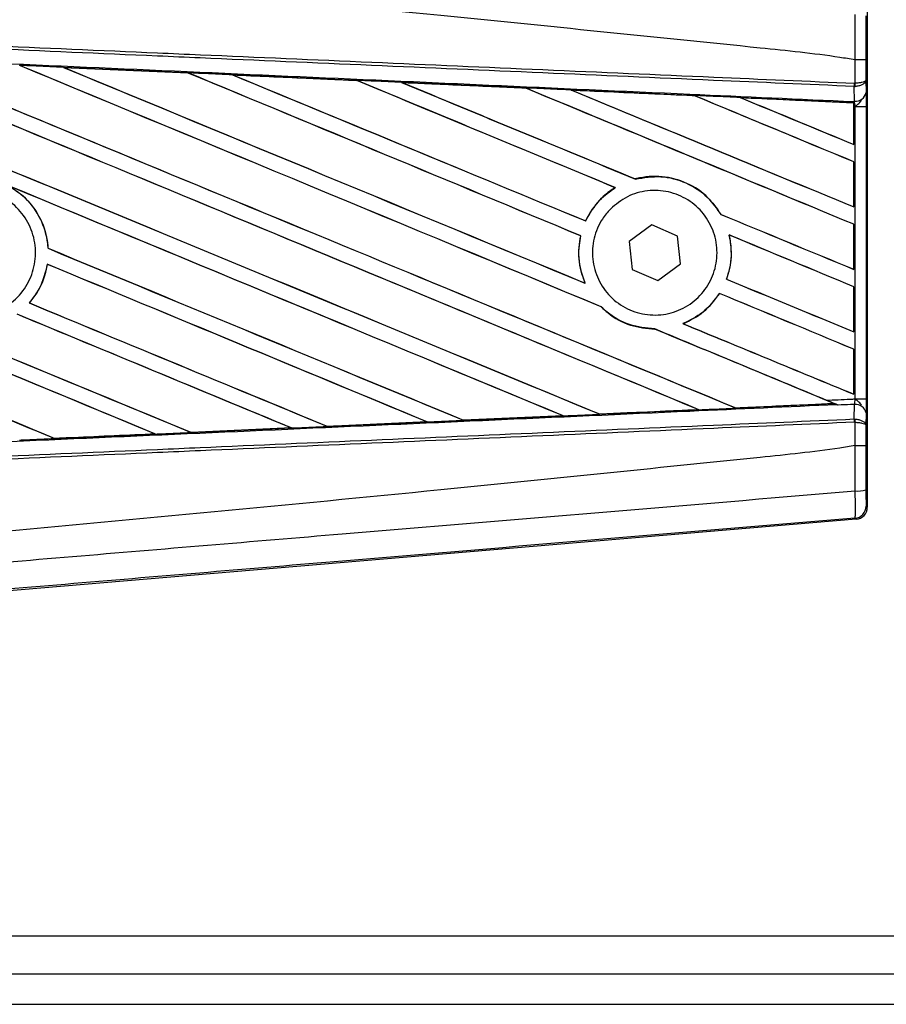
# Model space of a CAD drawing. Header units: millimetres. Extents: x 0 to 420, y 0 to 297.
# Tile 22 of 62: x 63.88 to 68.51, y 238.75 to 244.01. Entities that reach past the tile are written whole.
import ezdxf

# ---------------------------------------------------------------- set-up
doc = ezdxf.new("R2010")
doc.units = ezdxf.units.MM

msp = doc.modelspace()

# ---------------------------------------------------------------- linework, layer by layer
at = {"color": 7, "linetype": 'Continuous', "lineweight": 25}
for p, q in [((68.41088, 244.12585), (68.41088, 241.40674)), ((68.34529, 243.7968), (68.34534, 243.7968)), ((68.34529, 243.67178), (68.34529, 243.7968)), ((68.4036, 243.79665), (68.4036, 243.68856)), ((64.11501, 243.75672), (64.78123, 243.72715)), ((64.11533, 243.75661), (64.11501, 243.75672)), ((64.11533, 243.75661), (64.11816, 243.75581)), ((64.78123, 243.72715), (64.78161, 243.72698)), ((64.78243, 243.72627), (64.78161, 243.72698)), ((65.01887, 243.7164), (65.01829, 243.71661)), ((65.68312, 243.6867), (65.01887, 243.7164)), ((65.01887, 243.7164), (65.02164, 243.71561)), ((65.68241, 243.68703), (65.68312, 243.6867)), ((65.68393, 243.68602), (65.68312, 243.6867)), ((65.92329, 243.67594), (65.92227, 243.67632)), ((65.92329, 243.67594), (65.92599, 243.67517)), ((68.34272, 243.67177), (68.34529, 243.67178)), ((68.4036, 243.68856), (68.40418, 243.62241)), ((66.58567, 243.64554), (66.58489, 243.64621)), ((66.82859, 243.63523), (66.8312, 243.63449)), ((67.48767, 243.60485), (67.48692, 243.60549)), ((68.34125, 243.65453), (68.34535, 243.65461)), ((68.34194, 243.57641), (68.34125, 243.65453)), ((68.33835, 243.56687), (67.73477, 243.59427)), ((67.73477, 243.59427), (67.73729, 243.59355)), ((68.33806, 243.5663), (68.33835, 243.56687)), ((68.33806, 243.5663), (68.33806, 243.34526)), ((68.33842, 243.56816), (68.33835, 243.56687)), ((68.33842, 243.54771), (68.33842, 243.56816)), ((68.3385, 243.57401), (68.33852, 243.57656)), ((68.33852, 243.57656), (68.34194, 243.57641)), ((68.33842, 243.34473), (68.33842, 243.54771)), ((68.34615, 243.54738), (68.33842, 243.54771)), ((68.34615, 241.98521), (68.34615, 243.54738)), ((68.34615, 243.54738), (68.40445, 243.54738)), ((68.40445, 243.54738), (68.40445, 241.98521)), ((68.33806, 243.34526), (68.33842, 243.34473)), ((68.33842, 243.25208), (68.33806, 243.25184)), ((68.33806, 243.25184), (68.33806, 243.01162)), ((68.33842, 243.01109), (68.33842, 243.25208)), ((67.1714, 243.15981), (67.17089, 243.16041)), ((67.06274, 243.11393), (67.06393, 243.11383)), ((68.33806, 243.01162), (68.33842, 243.01109)), ((66.90597, 242.93591), (66.90546, 242.93651)), ((67.62912, 242.97099), (67.62833, 242.97093)), ((67.259, 242.91524), (67.13832, 242.82639)), ((67.39629, 242.85515), (67.259, 242.91524)), ((68.33842, 242.91844), (68.33806, 242.9182)), ((68.33806, 242.9182), (68.33806, 242.67798)), ((68.33842, 242.67745), (68.33842, 242.91844)), ((66.87842, 242.85679), (66.87916, 242.85686)), ((67.13832, 242.82639), (67.15492, 242.67744)), ((67.4129, 242.7062), (67.39629, 242.85515)), ((67.67223, 242.86136), (67.67314, 242.86059)), ((64.03321, 242.79005), (64.0325, 242.78995)), ((64.02851, 242.70471), (64.02913, 242.70407)), ((67.15492, 242.67744), (67.29221, 242.61735)), ((67.29221, 242.61735), (67.4129, 242.7062)), ((68.33806, 242.67798), (68.33842, 242.67745)), ((66.9029, 242.60355), (66.90175, 242.6044)), ((67.65895, 242.62502), (67.65817, 242.62496)), ((68.33842, 242.5848), (68.33806, 242.58456)), ((68.33806, 242.58456), (68.33806, 242.34435)), ((68.33842, 242.34381), (68.33842, 242.5848)), ((67.62072, 242.5491), (67.6212, 242.54852)), ((63.93319, 242.4978), (63.93225, 242.49781)), ((66.98783, 242.47775), (66.98889, 242.47769)), ((67.27474, 242.35906), (67.27553, 242.35835)), ((67.42704, 242.38725), (67.42562, 242.38745)), ((68.33806, 242.34435), (68.33842, 242.34381)), ((68.33842, 242.25116), (68.33806, 242.25093)), ((68.33806, 242.25093), (68.33806, 242.01071)), ((68.33842, 242.01018), (68.33842, 242.25116)), ((68.33806, 242.01071), (68.33842, 242.01018)), ((68.34615, 241.98521), (68.40445, 241.98521)), ((67.50706, 241.92862), (67.50909, 241.9281)), ((67.70808, 241.93711), (67.70748, 241.93769)), ((67.70808, 241.93711), (68.23363, 241.96096)), ((68.23167, 241.96146), (68.23363, 241.96096)), ((68.25475, 241.95237), (68.2495, 241.95453)), ((68.34125, 241.87806), (68.34194, 241.95618)), ((66.25288, 241.87145), (66.25224, 241.87206)), ((66.25371, 241.87107), (66.25288, 241.87145)), ((66.78543, 241.89485), (66.25371, 241.87107)), ((66.782, 241.89589), (66.7841, 241.89536)), ((66.98055, 241.90421), (66.97993, 241.90481)), ((68.34125, 241.87806), (68.34535, 241.87798)), ((68.40418, 241.91018), (68.4036, 241.84403)), ((64.79714, 241.80631), (65.33275, 241.83021)), ((65.33332, 241.83), (64.79744, 241.80616)), ((65.33054, 241.83077), (65.33275, 241.83021)), ((65.33275, 241.83021), (65.33332, 241.83)), ((65.52508, 241.83881), (65.52442, 241.83944)), ((65.52559, 241.83857), (65.52508, 241.83881)), ((66.05953, 241.86239), (65.52559, 241.83857)), ((66.05649, 241.86327), (66.05865, 241.86272)), ((66.05865, 241.86272), (66.05953, 241.86239)), ((68.34529, 241.86081), (68.34272, 241.86082)), ((68.34529, 241.73579), (68.34529, 241.86081)), ((68.4036, 241.84403), (68.4036, 241.73594)), ((64.06906, 241.77393), (64.06838, 241.77458)), ((64.06906, 241.77393), (64.60639, 241.79781)), ((64.06924, 241.77384), (64.06906, 241.77393)), ((64.60414, 241.79838), (64.60639, 241.79781)), ((64.60639, 241.79781), (64.60675, 241.79768)), ((64.79714, 241.80631), (64.79647, 241.80694)), ((64.79744, 241.80616), (64.79714, 241.80631)), ((68.34534, 241.73579), (68.34529, 241.73579)), ((68.40454, 241.41256), (68.41088, 241.40674)), ((68.35144, 241.34208), (63.53995, 240.93638)), ((68.35144, 241.34208), (68.3451, 241.3479)), ((61.11078, 239.11607), (81.79538, 239.11607)), ((61.11078, 238.91328), (86.05398, 238.91328)), ((61.11078, 238.75105), (86.06578, 238.75105))]:
    msp.add_line(p, q, dxfattribs=at)
for centre, radius, start, end in [((68.16163, 243.67855), 0.18122, 352.38146, 357.85676), ((68.16575, 243.66254), 0.17978, 357.47222, 2.94403), ((68.34777, 243.63363), 0.05752, 264.18694, 348.74615), ((68.34777, 241.89896), 0.05752, 11.25385, 95.81306), ((68.16163, 241.85404), 0.18122, 2.14324, 7.61854), ((68.16575, 241.87005), 0.17978, 357.05597, 2.52778), ((68.3588, 241.64388), 0.15086, 265.09319, 287.31758), ((68.33964, 241.41257), 0.0649, 274.82433, 359.99539)]:
    msp.add_arc(centre, radius, start, end, dxfattribs=at)
for centre, major_axis, ratio, start_param, end_param in [((61.28022, 244.92037), (69.58094, -28.82357), 0.0080625, 4.73054, 4.7977625), ((61.28022, 244.92037), (69.54039, -28.80677), 0.0080625, 4.7305916, 4.797783), ((61.28022, 243.85362), (69.58094, -28.82357), 0.0080625, 1.4844685, 1.5497155), ((61.28022, 243.85362), (69.54039, -28.80677), 0.0080625, 1.4844738, 1.5496877), ((61.28022, 245.25401), (69.58094, -28.82357), 0.0080625, 4.7435023, 4.8082676), ((61.28022, 245.25401), (69.54039, -28.80677), 0.0080625, 4.7435622, 4.8082852), ((61.28022, 244.18726), (69.58094, -28.82357), 0.0080625, 1.4920007, 1.5367618), ((61.28022, 244.18726), (69.54039, -28.80677), 0.0080625, 1.491968, 1.5367252), ((61.28022, 245.58764), (69.58094, -28.82357), 0.0080625, 4.7564808, 4.7966243), ((61.28022, 245.58764), (69.54039, -28.80677), 0.0080625, 4.7565498, 4.7966551), ((61.28022, 242.66573), (69.54075, -3.03714), 0.0174384, 1.5211746, 1.5307369), ((61.28022, 244.5209), (69.58094, -28.82357), 0.0080625, 1.4935829, 1.5237995), ((61.28022, 244.5209), (69.54039, -28.80677), 0.0080625, 1.4935466, 1.5237528), ((61.28022, 245.92128), (69.58094, -28.82357), 0.0080625, 4.7694771, 4.7966686), ((61.28022, 245.92128), (69.54039, -28.80677), 0.0080625, 4.7695567, 4.7967086), ((61.28022, 242.66573), (69.54075, -3.03714), 0.0174384, 1.50819, 1.5177301), ((61.28022, 244.85453), (69.58094, -28.82357), 0.0080625, 1.4909186, 1.510827), ((61.28022, 244.85453), (69.54039, -28.80677), 0.0080625, 1.490887, 1.5107682), ((61.28022, 246.25492), (69.58094, -28.82357), 0.0080625, 4.7824925, 4.8004965), ((61.28022, 246.25492), (69.54039, -28.80677), 0.0080625, 4.7825851, 4.8005386), ((61.28022, 242.66573), (69.54075, -3.03714), 0.0174384, 1.495191, 1.5047017), ((61.28022, 245.18817), (69.58094, -28.82357), 0.0080625, 1.4725233, 1.4978432), ((61.28022, 245.18817), (69.54039, -28.80677), 0.0080625, 1.472469, 1.4977693), ((61.28022, 246.58856), (69.58094, -28.82357), 0.0080625, 4.7955283, 4.8173417), ((61.28022, 246.58856), (69.54039, -28.80677), 0.0080625, 4.7956373, 4.817396), ((61.28022, 242.66573), (69.54075, -3.03714), 0.0174384, 1.4821755, 1.4916495), ((61.28022, 245.52181), (69.58094, -28.82357), 0.0080625, 1.4725233, 1.4848473), ((61.28022, 245.52181), (69.54039, -28.80677), 0.0080625, 1.472469, 1.4847537), ((61.28022, 246.9222), (69.58094, -28.82357), 0.0080625, 4.8085854, 4.8173417), ((61.28022, 246.9222), (69.54039, -28.80677), 0.0080625, 4.8087157, 4.817396), ((61.28022, 242.66573), (69.54075, -3.03714), 0.0174384, 1.4698908, 1.478571), ((61.28022, 243.91946), (69.54039, -28.80677), 0.0080625, 4.7157288, 4.7663143), ((61.28022, 243.91946), (69.58094, -28.82357), 0.0080625, 4.7157288, 4.7662988), ((61.28022, 243.51998), (69.58094, -28.82357), 0.0080625, 1.4949342, 1.5376601), ((61.28022, 243.51998), (69.54039, -28.80677), 0.0080625, 1.4949375, 1.5375119), ((61.28022, 242.51907), (69.58094, -28.82357), 0.0080625, 1.5263102, 1.5671512), ((61.28022, 242.51907), (69.54039, -28.80677), 0.0080625, 1.5263198, 1.5671374), ((61.28022, 246.25492), (69.58094, -28.82357), 0.0080625, 4.8070888, 4.8173417), ((61.28022, 246.25492), (69.54039, -28.80677), 0.0080625, 4.8071536, 4.817396), ((61.28022, 244.85453), (69.58094, -28.82357), 0.0080625, 1.4725233, 1.4821426), ((61.28022, 244.85453), (69.54039, -28.80677), 0.0080625, 1.472469, 1.4820756), ((61.28022, 244.58673), (69.58094, -28.82357), 0.0080625, 4.7552941, 4.7872672), ((61.28022, 244.58673), (69.54039, -28.80677), 0.0080625, 4.7553273, 4.7872878), ((61.28022, 243.58582), (69.58094, -28.82357), 0.0080625, 4.7227138, 4.7558224), ((61.28022, 243.58582), (69.54039, -28.80677), 0.0080625, 4.7227276, 4.7558335), ((61.28022, 243.18635), (69.58094, -28.82357), 0.0080625, 1.5053953, 1.5346283), ((61.28022, 243.18635), (69.54039, -28.80677), 0.0080625, 1.505399, 1.5345964), ((61.28022, 245.92128), (69.58094, -28.82357), 0.0080625, 4.8075194, 4.8173417), ((61.28022, 245.92128), (69.54039, -28.80677), 0.0080625, 4.8075844, 4.817396), ((61.28022, 244.5209), (69.58094, -28.82357), 0.0080625, 1.4725233, 1.482886), ((61.28022, 244.5209), (69.54039, -28.80677), 0.0080625, 1.472469, 1.4828257), ((61.28022, 244.25309), (69.58094, -28.82357), 0.0080625, 4.7538521, 4.7767798), ((61.28022, 244.25309), (69.54039, -28.80677), 0.0080625, 4.7538879, 4.7767986), ((61.28022, 242.85271), (69.58094, -28.82357), 0.0080625, 1.5158534, 1.5369497), ((61.28022, 242.85271), (69.54039, -28.80677), 0.0080625, 1.5158593, 1.5369218), ((61.28022, 244.18726), (69.58094, -28.82357), 0.0080625, 1.4746438, 1.4878779), ((61.28022, 244.18726), (69.54039, -28.80677), 0.0080625, 1.4740067, 1.4878161), ((61.28022, 245.58764), (69.58094, -28.82357), 0.0080625, 4.8041637, 4.8173417), ((61.28022, 245.58764), (69.54039, -28.80677), 0.0080625, 4.8042359, 4.817396), ((61.28022, 244.18726), (69.58094, -28.82357), 0.0080625, 1.4739962, 1.4746438), ((61.28022, 242.86686), (69.54075, 3.03714), 0.0174384, 4.7936815, 4.8012897), ((61.28022, 242.86686), (69.54075, 3.03714), 0.0174384, 4.8041838, 4.8117568), ((61.28022, 242.86686), (69.54075, 3.03714), 0.0174384, 4.7831864, 4.790826), ((61.28022, 242.86686), (69.54075, 3.03714), 0.0174384, 4.7622128, 4.7699042), ((61.28022, 242.86686), (69.54075, 3.03714), 0.0174384, 4.7726972, 4.7803646), ((61.28022, 242.86686), (69.54075, 3.03714), 0.0174384, 4.7517321, 4.7594438), ((68.34598, 241.40674), (0.04778, -0.04392), 0.9999298, 5.5398822, 7.0264884)]:
    msp.add_ellipse(centre, major_axis=major_axis, ratio=ratio, start_param=start_param, end_param=end_param, dxfattribs=at)
for points, knots in [([(68.34529, 243.7968), (68.31804, 243.80118), (68.14987, 243.82817), (67.41203, 243.90329), (65.89606, 244.05982), (63.70885, 244.26582), (62.09009, 244.41554), (61.28022, 244.49045)], [0, 0, 0, 0, 0.0117013, 0.0722088, 0.3141935, 0.6568871, 1, 1, 1, 1]), ([(68.34534, 243.7968), (68.34538, 243.81814), (68.34555, 243.89901), (68.34575, 243.97966), (68.34589, 244.03902)], [0, 0, 0, 0, 0.2638842, 1, 1, 1, 1]), ([(68.4037, 244.03274), (68.40366, 243.97484), (68.40361, 243.89624), (68.4036, 243.81741), (68.4036, 243.79665)], [0, 0, 0, 0, 0.7365741, 1, 1, 1, 1]), ([(61.28066, 243.97972), (61.78251, 243.95784), (62.58986, 243.92263), (63.70228, 243.87412), (64.38909, 243.84418), (65.07591, 243.81423), (65.76269, 243.78428), (66.67742, 243.74439), (67.5375, 243.70689), (68.09213, 243.6827), (68.34272, 243.67177)], [0, 0, 0, 0, 0.2128192, 0.3423754, 0.4719316, 0.50432, 0.6339994, 0.7636564, 0.8932125, 1, 1, 1, 1]), ([(68.34125, 243.65453), (68.09068, 243.66545), (67.53611, 243.68964), (66.67612, 243.72715), (65.76148, 243.76704), (65.07477, 243.79699), (64.38802, 243.82695), (63.70128, 243.8569), (62.58898, 243.90541), (61.7817, 243.94062), (61.27991, 243.96251)], [0, 0, 0, 0, 0.1067875, 0.2363437, 0.3660007, 0.4956801, 0.5280685, 0.6576247, 0.7871808, 1, 1, 1, 1]), ([(61.27668, 243.88869), (61.36645, 243.88477), (61.81526, 243.86516), (62.62311, 243.82972), (63.6999, 243.7822), (64.77607, 243.7344), (65.67215, 243.69436), (66.56749, 243.65416), (67.39693, 243.61676), (68.04634, 243.58728), (68.3385, 243.57401)], [0, 0, 0, 0, 0.0380636, 0.1903223, 0.342581, 0.4948397, 0.6470984, 0.723226, 0.8754847, 1, 1, 1, 1]), ([(64.11501, 243.75672), (64.10288, 243.75726), (64.04224, 243.75995), (63.96396, 243.76341), (63.8978, 243.76634), (63.88017, 243.76712)], [0, 0, 0, 0, 0.1549567, 0.7747838, 1, 1, 1, 1]), ([(68.4036, 243.79665), (68.40351, 243.79665), (68.40311, 243.79668), (68.39811, 243.79671), (68.38509, 243.79676), (68.36689, 243.79679), (68.35252, 243.79679), (68.34534, 243.7968)], [0, 0, 0, 0, 0.07160669, 0.30681144, 0.53787451, 0.76893725, 1, 1, 1, 1]), ([(64.78161, 243.72698), (64.77932, 243.72708), (64.55728, 243.73697), (64.33516, 243.74684), (64.11533, 243.75661)], [0, 0, 0, 0, 0.0102907, 1, 1, 1, 1]), ([(65.01829, 243.71661), (65.00617, 243.71715), (64.94554, 243.71985), (64.86652, 243.72336), (64.79962, 243.72634), (64.78123, 243.72715)], [0, 0, 0, 0, 0.1534731, 0.767366, 1, 1, 1, 1]), ([(65.01829, 243.71661), (65.14945, 243.71077), (65.33176, 243.70266), (65.55311, 243.69279), (65.64333, 243.68877), (65.68241, 243.68703)], [0, 0, 0, 0, 0.5923667, 0.823393, 1, 1, 1, 1]), ([(65.92227, 243.67632), (65.91015, 243.67687), (65.84955, 243.67957), (65.76959, 243.68314), (65.70175, 243.68616), (65.68241, 243.68703)], [0, 0, 0, 0, 0.1516201, 0.7581009, 1, 1, 1, 1]), ([(65.92227, 243.67632), (65.96867, 243.67425), (66.07455, 243.66953), (66.24225, 243.66203), (66.41631, 243.65425), (66.53088, 243.64913), (66.58363, 243.64677)], [0, 0, 0, 0, 0.2103832, 0.4801439, 0.7606264, 1, 1, 1, 1]), ([(66.58489, 243.64621), (66.51886, 243.64918), (66.2984, 243.6591), (66.07781, 243.669), (65.92329, 243.67594)], [0, 0, 0, 0, 0.2994906, 1, 1, 1, 1]), ([(68.4036, 243.68856), (68.4036, 243.68851), (68.40355, 243.68756), (68.40249, 243.68474), (68.39645, 243.68033), (68.3832, 243.676), (68.36576, 243.67288), (68.35214, 243.67214), (68.34529, 243.67178)], [0, 0, 0, 0, 0.00531559, 0.11769986, 0.35085354, 0.57006788, 0.78357989, 1, 1, 1, 1]), ([(68.4036, 243.68856), (68.4036, 243.68847), (68.40356, 243.68655), (68.40251, 243.68083), (68.39648, 243.67191), (68.38325, 243.66317), (68.36581, 243.65684), (68.3522, 243.65536), (68.34535, 243.65461)], [0, 0, 0, 0, 0.00531559, 0.11769986, 0.35085354, 0.57006789, 0.78357989, 1, 1, 1, 1]), ([(66.82688, 243.63589), (66.81477, 243.63643), (66.7542, 243.63914), (66.67311, 243.64277), (66.60414, 243.64585), (66.58363, 243.64677)], [0, 0, 0, 0, 0.1494253, 0.747127, 1, 1, 1, 1]), ([(66.58363, 243.64677), (66.58409, 243.64657), (66.58475, 243.64629), (66.58485, 243.64623), (66.58489, 243.64621)], [0, 0, 0, 0, 0.6976298, 1, 1, 1, 1]), ([(66.82688, 243.63589), (66.89403, 243.63288), (67.03391, 243.62662), (67.24967, 243.61696), (67.40182, 243.61014), (67.48126, 243.60658), (67.48481, 243.60642)], [0, 0, 0, 0, 0.30606792, 0.63761228, 0.98382871, 1, 1, 1, 1]), ([(66.82859, 243.63523), (66.82837, 243.63531), (66.82804, 243.63543), (66.82717, 243.63578), (66.82688, 243.63589)], [0, 0, 0, 0, 0.6753525, 1, 1, 1, 1]), ([(67.48692, 243.60549), (67.47793, 243.6059), (67.25858, 243.61583), (67.03909, 243.62573), (66.82859, 243.63523)], [0, 0, 0, 0, 0.040966, 1, 1, 1, 1]), ([(67.73202, 243.59535), (67.71992, 243.59589), (67.65939, 243.5986), (67.57699, 243.60229), (67.50668, 243.60544), (67.48481, 243.60642)], [0, 0, 0, 0, 0.1469211, 0.7346058, 1, 1, 1, 1]), ([(67.48481, 243.60642), (67.48544, 243.60615), (67.48656, 243.60567), (67.48681, 243.60555), (67.48692, 243.60549)], [0, 0, 0, 0, 0.5692261, 1, 1, 1, 1]), ([(68.40418, 243.62241), (68.40425, 243.61155), (68.4044, 243.5913), (68.40445, 243.56328), (68.40445, 243.54939), (68.40445, 243.54738)], [0, 0, 0, 0, 0.4975078, 0.9271867, 1, 1, 1, 1]), ([(67.73202, 243.59535), (67.80854, 243.59192), (67.97229, 243.58458), (68.1744, 243.57551), (68.3, 243.56988), (68.33842, 243.56816)], [0, 0, 0, 0, 0.37841711, 0.80985914, 1, 1, 1, 1]), ([(67.73477, 243.59427), (67.73451, 243.59437), (67.73402, 243.59454), (67.73264, 243.5951), (67.73202, 243.59535)], [0, 0, 0, 0, 0.5548092, 1, 1, 1, 1]), ([(68.33842, 243.54771), (68.33842, 243.55304), (68.33843, 243.56293), (68.33848, 243.57215), (68.33852, 243.57599), (68.33852, 243.57656)], [0, 0, 0, 0, 0.4979723, 0.9247743, 1, 1, 1, 1]), ([(68.3385, 243.57401), (68.33848, 243.57229), (68.33845, 243.56986), (68.33842, 243.56854), (68.33842, 243.56816)], [0, 0, 0, 0, 0.70818075, 1, 1, 1, 1]), ([(68.34615, 243.54738), (68.3461, 243.54815), (68.34571, 243.55355), (68.34452, 243.56444), (68.34285, 243.57222), (68.34194, 243.57641)], [0, 0, 0, 0, 0.0718682, 0.4987863, 1, 1, 1, 1]), ([(68.34615, 243.54738), (68.34627, 243.54747), (68.35107, 243.5513), (68.36303, 243.56096), (68.3733, 243.57221), (68.37953, 243.57902)], [0, 0, 0, 0, 0.0099417, 0.4001815, 1, 1, 1, 1]), ([(67.62912, 242.97099), (67.60751, 243.0021), (67.55972, 243.0709), (67.44925, 243.14387), (67.3151, 243.18032), (67.21944, 243.17311), (67.173, 243.16096), (67.17089, 243.16041)], [0, 0, 0, 0, 0.2124905, 0.4699569, 0.7284596, 0.9876644, 1, 1, 1, 1]), ([(67.1714, 243.15981), (67.21684, 243.16727), (67.30788, 243.1822), (67.44346, 243.14528), (67.55646, 243.07352), (67.60565, 243.00331), (67.62833, 242.97093)], [0, 0, 0, 0, 0.2586156, 0.5182547, 0.7778659, 1, 1, 1, 1]), ([(63.38549, 243.00842), (63.41538, 243.03271), (63.47515, 243.08127), (63.58895, 243.11127), (63.70491, 243.10432), (63.81242, 243.05871), (63.89867, 242.98024), (63.95408, 242.87761), (63.97237, 242.76248), (63.95155, 242.64782), (63.89399, 242.54652), (63.80614, 242.46995), (63.69786, 242.42675), (63.58135, 242.42183), (63.46975, 242.45579), (63.3757, 242.52479), (63.30984, 242.62099), (63.27945, 242.73366), (63.2884, 242.84955), (63.32824, 242.94417), (63.36959, 242.99057), (63.38549, 243.00842)], [0, 0, 0, 0, 0.0537008, 0.107401, 0.161118, 0.214849, 0.268575, 0.3222758, 0.3759418, 0.429583, 0.4832243, 0.5368906, 0.5905915, 0.6443177, 0.6980486, 0.7517655, 0.8054595, 0.8591318, 0.9127903, 0.9664454, 1, 1, 1, 1]), ([(63.81771, 243.12574), (63.8415, 243.1111), (63.90429, 243.07246), (63.98196, 242.97852), (64.02401, 242.87376), (64.03056, 242.80912), (64.0325, 242.78995)], [0, 0, 0, 0, 0.2012869, 0.5312186, 0.8609815, 1, 1, 1, 1]), ([(64.03321, 242.79005), (64.03254, 242.79859), (64.02832, 242.85267), (63.99835, 242.94999), (63.92379, 243.05643), (63.8561, 243.10185), (63.82653, 243.1217)], [0, 0, 0, 0, 0.0633447, 0.4007335, 0.7381907, 1, 1, 1, 1]), ([(67.06274, 243.11393), (67.05891, 243.11153), (67.03062, 243.09373), (66.96941, 243.04293), (66.92534, 242.97956), (66.90585, 242.93734), (66.90546, 242.93651)], [0, 0, 0, 0, 0.0566586, 0.4186058, 0.988574, 1, 1, 1, 1]), ([(66.90597, 242.93591), (66.92859, 242.97581), (66.96877, 243.04669), (67.03498, 243.0934), (67.06393, 243.11383)], [0, 0, 0, 0, 0.5628369, 1, 1, 1, 1]), ([(67.03814, 242.99988), (67.06709, 243.02399), (67.12499, 243.07219), (67.23592, 243.10279), (67.34944, 243.09727), (67.45519, 243.05369), (67.54036, 242.97762), (67.5954, 242.87768), (67.61418, 242.76544), (67.59486, 242.65355), (67.53979, 242.5544), (67.45504, 242.47889), (67.34987, 242.43552), (67.23599, 242.4294), (67.12636, 242.46149), (67.03359, 242.52819), (66.96833, 242.62177), (66.93775, 242.73157), (66.9455, 242.84464), (66.98338, 242.93698), (67.02297, 242.98246), (67.03814, 242.99988)], [0, 0, 0, 0, 0.053804, 0.1076031, 0.1615183, 0.2155014, 0.269422, 0.323168, 0.3767051, 0.4301008, 0.4834934, 0.5370217, 0.5907565, 0.6446694, 0.6986525, 0.7525749, 0.8063418, 0.8599294, 0.9133852, 0.9668046, 1, 1, 1, 1]), ([(66.87842, 242.85679), (66.87533, 242.84028), (66.86388, 242.77903), (66.86964, 242.69087), (66.89363, 242.62628), (66.90175, 242.6044)], [0, 0, 0, 0, 0.1960692, 0.727723, 1, 1, 1, 1]), ([(66.9029, 242.60355), (66.88836, 242.64657), (66.86042, 242.72926), (66.87309, 242.8155), (66.87916, 242.85686)], [0, 0, 0, 0, 0.520389, 1, 1, 1, 1]), ([(67.67223, 242.86136), (67.67904, 242.81641), (67.69117, 242.73629), (67.66824, 242.65892), (67.65817, 242.62496)], [0, 0, 0, 0, 0.56102331, 1, 1, 1, 1]), ([(67.65895, 242.62502), (67.66507, 242.64428), (67.68501, 242.70696), (67.68775, 242.78893), (67.6759, 242.84707), (67.67314, 242.86059)], [0, 0, 0, 0, 0.2539841, 0.8264322, 1, 1, 1, 1]), ([(64.02851, 242.70471), (64.0177, 242.66009), (63.99934, 242.5843), (63.9518, 242.52302), (63.93225, 242.49781)], [0, 0, 0, 0, 0.5886716, 1, 1, 1, 1]), ([(63.93319, 242.4978), (63.94703, 242.51535), (63.9892, 242.5688), (64.01828, 242.6422), (64.02765, 242.69563), (64.02913, 242.70407)], [0, 0, 0, 0, 0.2914904, 0.8881008, 1, 1, 1, 1]), ([(67.62072, 242.5491), (67.59287, 242.5124), (67.54027, 242.4431), (67.4623, 242.40525), (67.42562, 242.38745)], [0, 0, 0, 0, 0.5295417, 1, 1, 1, 1]), ([(67.42704, 242.38725), (67.46536, 242.40616), (67.54283, 242.44441), (67.59489, 242.51357), (67.6212, 242.54852)], [0, 0, 0, 0, 0.4947316, 1, 1, 1, 1]), ([(66.98783, 242.47775), (67.0001, 242.46641), (67.04586, 242.42413), (67.14206, 242.3713), (67.23162, 242.36261), (67.27553, 242.35835)], [0, 0, 0, 0, 0.1573825, 0.5868292, 1, 1, 1, 1]), ([(67.27474, 242.35906), (67.22919, 242.36372), (67.13781, 242.37307), (67.04315, 242.4272), (66.99927, 242.46803), (66.98889, 242.47769)], [0, 0, 0, 0, 0.431457, 0.865462, 1, 1, 1, 1]), ([(68.19161, 241.97847), (68.2342, 241.98033), (68.28571, 241.98258), (68.33722, 241.98482), (68.34615, 241.98521)], [0, 0, 0, 0, 0.82656383, 1, 1, 1, 1]), ([(68.25475, 241.95237), (68.24093, 241.95807), (68.22001, 241.96669), (68.19881, 241.97549), (68.19161, 241.97847)], [0, 0, 0, 0, 0.6608732, 1, 1, 1, 1]), ([(68.34194, 241.95618), (68.34209, 241.95676), (68.34303, 241.96062), (68.34459, 241.96913), (68.3457, 241.979), (68.34609, 241.98436), (68.34615, 241.98521)], [0, 0, 0, 0, 0.0771068, 0.5053181, 0.9215233, 1, 1, 1, 1]), ([(68.37953, 241.95357), (68.3733, 241.96038), (68.36303, 241.97163), (68.35107, 241.98129), (68.34627, 241.98512), (68.34615, 241.98521)], [0, 0, 0, 0, 0.5998185, 0.9900583, 1, 1, 1, 1]), ([(68.40445, 241.98521), (68.40444, 241.97137), (68.40441, 241.94566), (68.40428, 241.92167), (68.40419, 241.91169), (68.40418, 241.91018)], [0, 0, 0, 0, 0.4977123, 0.9237782, 1, 1, 1, 1]), ([(68.2495, 241.95453), (67.98699, 241.94262), (67.3672, 241.91449), (66.56749, 241.87843), (65.67215, 241.83823), (64.77607, 241.79819), (63.6999, 241.75039), (62.62312, 241.70287), (61.81526, 241.66743), (61.36645, 241.64782), (61.27668, 241.6439)], [0, 0, 0, 0, 0.1133009, 0.26751, 0.3446127, 0.4988218, 0.6530308, 0.8072398, 0.9614489, 1, 1, 1, 1]), ([(66.98055, 241.90421), (67.14038, 241.91143), (67.31659, 241.91939), (67.49271, 241.92736), (67.50909, 241.9281)], [0, 0, 0, 0, 0.9070225, 1, 1, 1, 1]), ([(67.51106, 241.92734), (67.43183, 241.92379), (67.25547, 241.91589), (67.07902, 241.90799), (66.98183, 241.90364)], [0, 0, 0, 0, 0.4492129, 1, 1, 1, 1]), ([(67.50909, 241.9281), (67.50929, 241.92803), (67.50961, 241.92792), (67.51065, 241.9275), (67.51106, 241.92734)], [0, 0, 0, 0, 0.615701, 1, 1, 1, 1]), ([(67.51106, 241.92734), (67.52316, 241.92788), (67.5837, 241.9306), (67.65001, 241.93357), (67.70422, 241.936), (67.71, 241.93626)], [0, 0, 0, 0, 0.1825482, 0.9127414, 1, 1, 1, 1]), ([(67.71, 241.93626), (67.7094, 241.93652), (67.70835, 241.93697), (67.70816, 241.93707), (67.70808, 241.93711)], [0, 0, 0, 0, 0.5769873, 1, 1, 1, 1]), ([(68.23645, 241.95986), (68.17365, 241.95704), (67.99822, 241.94918), (67.82269, 241.94131), (67.71, 241.93626)], [0, 0, 0, 0, 0.3579755, 1, 1, 1, 1]), ([(68.23363, 241.96096), (68.23384, 241.96089), (68.23426, 241.96074), (68.23574, 241.96014), (68.23645, 241.95986)], [0, 0, 0, 0, 0.51745328, 1, 1, 1, 1]), ([(68.23645, 241.95986), (68.23866, 241.95896), (68.24257, 241.95738), (68.24741, 241.95539), (68.2495, 241.95453)], [0, 0, 0, 0, 0.5670555, 1, 1, 1, 1]), ([(68.34194, 241.95618), (68.33523, 241.95588), (68.30617, 241.95462), (68.2771, 241.95335), (68.25475, 241.95237)], [0, 0, 0, 0, 0.231001, 1, 1, 1, 1]), ([(61.27991, 241.57008), (61.7817, 241.59197), (62.58898, 241.62718), (63.70128, 241.67569), (64.38802, 241.70564), (65.07477, 241.7356), (65.76148, 241.76555), (66.67612, 241.80544), (67.53611, 241.84295), (68.09068, 241.86714), (68.34125, 241.87806)], [0, 0, 0, 0, 0.2128192, 0.3423754, 0.4719315, 0.5043199, 0.6339993, 0.7636563, 0.8932125, 1, 1, 1, 1]), ([(66.05953, 241.86239), (66.07165, 241.86294), (66.13638, 241.86583), (66.20111, 241.86872), (66.25371, 241.87107)], [0, 0, 0, 0, 0.1872412, 1, 1, 1, 1]), ([(66.25288, 241.87145), (66.29752, 241.87345), (66.47464, 241.88142), (66.65168, 241.88939), (66.7841, 241.89536)], [0, 0, 0, 0, 0.2520371, 1, 1, 1, 1]), ([(66.7841, 241.89536), (66.78428, 241.89529), (66.78453, 241.8952), (66.78525, 241.89492), (66.78543, 241.89485)], [0, 0, 0, 0, 0.748666, 1, 1, 1, 1]), ([(66.78543, 241.89485), (66.79755, 241.89539), (66.86302, 241.89832), (66.92848, 241.90125), (66.98183, 241.90364)], [0, 0, 0, 0, 0.18503, 1, 1, 1, 1]), ([(66.98183, 241.90364), (66.98136, 241.90384), (66.98068, 241.90414), (66.98058, 241.9042), (66.98055, 241.90421)], [0, 0, 0, 0, 0.6973497, 1, 1, 1, 1]), ([(68.34535, 241.87798), (68.3522, 241.87723), (68.36581, 241.87575), (68.38325, 241.86942), (68.39648, 241.86068), (68.40251, 241.85176), (68.40356, 241.84604), (68.4036, 241.84412), (68.4036, 241.84403)], [0, 0, 0, 0, 0.2164201, 0.4299321, 0.6491465, 0.8823001, 0.9946844, 1, 1, 1, 1]), ([(68.34272, 241.86082), (68.09213, 241.84989), (67.5375, 241.8257), (66.67742, 241.7882), (65.76269, 241.74831), (65.07591, 241.71836), (64.38909, 241.68841), (63.70228, 241.65847), (62.58986, 241.60996), (61.78251, 241.57475), (61.28066, 241.55287)], [0, 0, 0, 0, 0.1067875, 0.2363437, 0.3660006, 0.49568, 0.5280684, 0.6576246, 0.7871807, 1, 1, 1, 1]), ([(65.33332, 241.83), (65.34544, 241.83054), (65.40818, 241.83334), (65.47227, 241.83619), (65.52423, 241.83851), (65.52559, 241.83857)], [0, 0, 0, 0, 0.1891642, 0.9787735, 1, 1, 1, 1]), ([(65.52508, 241.83881), (65.63331, 241.84366), (65.8112, 241.85162), (65.98901, 241.8596), (66.05865, 241.86272)], [0, 0, 0, 0, 0.60839948, 1, 1, 1, 1]), ([(68.34529, 241.86081), (68.35214, 241.86045), (68.36576, 241.85971), (68.3832, 241.85659), (68.39645, 241.85226), (68.40249, 241.84785), (68.40355, 241.84503), (68.4036, 241.84408), (68.4036, 241.84403)], [0, 0, 0, 0, 0.2164201, 0.4299321, 0.6491465, 0.8823001, 0.9946844, 1, 1, 1, 1]), ([(63.8798, 241.76545), (63.89193, 241.76599), (63.95508, 241.76878), (64.01822, 241.77158), (64.06924, 241.77384)], [0, 0, 0, 0, 0.1920833, 1, 1, 1, 1]), ([(64.60675, 241.79768), (64.46023, 241.79118), (64.28107, 241.78323), (64.10188, 241.77529), (64.06924, 241.77384)], [0, 0, 0, 0, 0.8178524, 1, 1, 1, 1]), ([(64.60675, 241.79768), (64.61887, 241.79822), (64.68244, 241.80105), (64.74601, 241.80387), (64.79744, 241.80616)], [0, 0, 0, 0, 0.1907829, 1, 1, 1, 1]), ([(68.34529, 241.73579), (68.31804, 241.73141), (68.14987, 241.70442), (67.41203, 241.6293), (65.89606, 241.47277), (63.70885, 241.26677), (62.09009, 241.11705), (61.28022, 241.04214)], [0, 0, 0, 0, 0.0117013, 0.0722088, 0.3141935, 0.6568871, 1, 1, 1, 1]), ([(68.34534, 241.73579), (68.35252, 241.7358), (68.36689, 241.7358), (68.38509, 241.73583), (68.39811, 241.73588), (68.40311, 241.73591), (68.40351, 241.73594), (68.4036, 241.73594)], [0, 0, 0, 0, 0.2310628, 0.4621255, 0.6931886, 0.9283933, 1, 1, 1, 1]), ([(68.34589, 241.49357), (68.34575, 241.55293), (68.34555, 241.63358), (68.34538, 241.71445), (68.34534, 241.73579)], [0, 0, 0, 0, 0.7361158, 1, 1, 1, 1]), ([(68.4036, 241.73594), (68.4036, 241.71518), (68.40361, 241.63635), (68.40366, 241.55775), (68.4037, 241.49985)], [0, 0, 0, 0, 0.2634259, 1, 1, 1, 1]), ([(68.4037, 241.49985), (68.40371, 241.49622), (68.40372, 241.48188), (68.40381, 241.45786), (68.404, 241.43303), (68.40425, 241.41604), (68.40444, 241.41372), (68.40454, 241.41256)], [0, 0, 0, 0, 0.077747, 0.3068364, 0.5369565, 0.7685092, 1, 1, 1, 1]), ([(61.2814, 240.90105), (61.2814, 240.90105), (61.76191, 240.94132), (62.72303, 241.02264), (64.16414, 241.1436), (66.0403, 241.30102), (67.43247, 241.41728), (68.34589, 241.49357)], [0, 0, 0, 0, 0.0000007, 0.2037107, 0.4074721, 0.6112331, 1, 1, 1, 1]), ([(68.3451, 241.3479), (68.34567, 241.3499), (68.34682, 241.35389), (68.34757, 241.38232), (68.34748, 241.42368), (68.34673, 241.46366), (68.34606, 241.48753), (68.34589, 241.49357)], [0, 0, 0, 0, 0.2310896, 0.4626691, 0.6930315, 0.9222733, 1, 1, 1, 1]), ([(68.3451, 241.3479), (67.43268, 241.2717), (66.04272, 241.15561), (64.16977, 240.99851), (62.73196, 240.87768), (61.77293, 240.79687), (61.29351, 240.75647)], [0, 0, 0, 0, 0.3890527, 0.5926729, 0.7963808, 1, 1, 1, 1])]:
    msp.add_open_spline(points, degree=3, knots=knots, dxfattribs=at)

doc.saveas('drawing.dxf')
